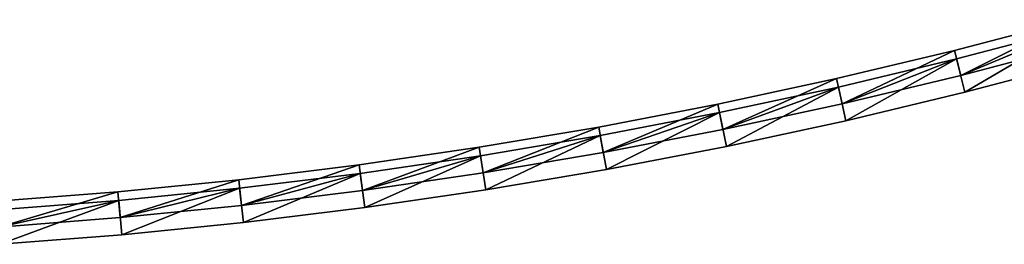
# Model space of a CAD drawing. Header units: millimetres. Extents: x -20 to 891, y -20 to 307.
# Tile 36 of 113: x 37 to 94, y -1 to 12. Entities that reach past the tile are written whole.
import ezdxf

# ---------------------------------------------------------------- set-up
doc = ezdxf.new("R2010")
doc.units = ezdxf.units.MM
doc.header["$LTSCALE"] = 41.718519
for name, color, linetype in [('50', 7, 'CONTINUOUS'), ('51', 7, 'CONTINUOUS'), ('52', 7, 'CONTINUOUS'), ('54', 7, 'CONTINUOUS'), ('56', 7, 'CONTINUOUS'), ('58', 7, 'CONTINUOUS'), ('59', 7, 'CONTINUOUS'), ('60', 7, 'CONTINUOUS'), ('61', 7, 'CONTINUOUS'), ('65', 7, 'CONTINUOUS'), ('67', 7, 'CONTINUOUS'), ('69', 7, 'CONTINUOUS')]:
    doc.layers.add(name, color=color, linetype=linetype)

msp = doc.modelspace()

# ---------------------------------------------------------------- linework, layer by layer
at = {"layer": '50', "linetype": 'Continuous'}
for points in [[(98.375, 12.436, 30.5), (91.939, 9.196, 30.5), (91.574, 10.651, 30.5), (98.375, 12.436, 30.5)], [(98.772, 10.99, 30.5), (91.939, 9.196, 30.5), (98.375, 12.436, 30.5), (98.772, 10.99, 30.5)], [(91.574, 10.651, 30.5), (85.067, 7.554, 30.5), (84.735, 9.017, 30.5), (91.574, 10.651, 30.5)], [(91.939, 9.196, 30.5), (85.067, 7.554, 30.5), (91.574, 10.651, 30.5), (91.939, 9.196, 30.5)], [(84.735, 9.017, 30.5), (78.16, 6.067, 30.5), (77.861, 7.537, 30.5), (84.735, 9.017, 30.5)], [(85.067, 7.554, 30.5), (78.16, 6.067, 30.5), (84.735, 9.017, 30.5), (85.067, 7.554, 30.5)], [(77.861, 7.537, 30.5), (71.222, 4.734, 30.5), (70.955, 6.211, 30.5), (77.861, 7.537, 30.5)], [(78.16, 6.067, 30.5), (71.222, 4.734, 30.5), (77.861, 7.537, 30.5), (78.16, 6.067, 30.5)], [(70.955, 6.211, 30.5), (64.256, 3.557, 30.5), (64.022, 5.039, 30.5), (70.955, 6.211, 30.5)], [(71.222, 4.734, 30.5), (64.256, 3.557, 30.5), (70.955, 6.211, 30.5), (71.222, 4.734, 30.5)], [(64.022, 5.039, 30.5), (57.265, 2.535, 30.5), (57.064, 4.022, 30.5), (64.022, 5.039, 30.5)], [(64.256, 3.557, 30.5), (57.265, 2.535, 30.5), (64.022, 5.039, 30.5), (64.256, 3.557, 30.5)], [(57.064, 4.022, 30.5), (50.253, 1.67, 30.5), (50.086, 3.16, 30.5), (57.064, 4.022, 30.5)], [(57.265, 2.535, 30.5), (50.253, 1.67, 30.5), (57.064, 4.022, 30.5), (57.265, 2.535, 30.5)], [(50.086, 3.16, 30.5), (43.223, 0.961, 30.5), (43.089, 2.455, 30.5), (50.086, 3.16, 30.5)], [(50.253, 1.67, 30.5), (43.223, 0.961, 30.5), (50.086, 3.16, 30.5), (50.253, 1.67, 30.5)], [(43.089, 2.455, 30.5), (36.18, 0.41, 30.5), (36.079, 1.906, 30.5), (43.089, 2.455, 30.5)], [(43.223, 0.961, 30.5), (36.18, 0.41, 30.5), (43.089, 2.455, 30.5), (43.223, 0.961, 30.5)]]:
    msp.add_3dface(points, dxfattribs=at)
at = {"layer": '51', "linetype": 'Continuous'}
for points in [[(91.939, 9.196, 30.5), (98.772, 10.99, 30.5), (91.939, 9.196, 24), (91.939, 9.196, 30.5)], [(91.939, 9.196, 24), (98.772, 10.99, 30.5), (98.772, 10.99, 24), (91.939, 9.196, 24)], [(85.067, 7.554, 30.5), (91.939, 9.196, 30.5), (85.067, 7.554, 24), (85.067, 7.554, 30.5)], [(85.067, 7.554, 24), (91.939, 9.196, 30.5), (91.939, 9.196, 24), (85.067, 7.554, 24)], [(78.16, 6.067, 30.5), (85.067, 7.554, 30.5), (78.16, 6.067, 24), (78.16, 6.067, 30.5)], [(78.16, 6.067, 24), (85.067, 7.554, 30.5), (85.067, 7.554, 24), (78.16, 6.067, 24)], [(71.222, 4.734, 30.5), (78.16, 6.067, 30.5), (71.222, 4.734, 24), (71.222, 4.734, 30.5)], [(71.222, 4.734, 24), (78.16, 6.067, 30.5), (78.16, 6.067, 24), (71.222, 4.734, 24)], [(64.256, 3.557, 30.5), (71.222, 4.734, 30.5), (64.256, 3.557, 24), (64.256, 3.557, 30.5)], [(64.256, 3.557, 24), (71.222, 4.734, 30.5), (71.222, 4.734, 24), (64.256, 3.557, 24)], [(57.265, 2.535, 30.5), (64.256, 3.557, 30.5), (57.265, 2.535, 24), (57.265, 2.535, 30.5)], [(57.265, 2.535, 24), (64.256, 3.557, 30.5), (64.256, 3.557, 24), (57.265, 2.535, 24)], [(50.253, 1.67, 30.5), (57.265, 2.535, 30.5), (50.253, 1.67, 24), (50.253, 1.67, 30.5)], [(50.253, 1.67, 24), (57.265, 2.535, 30.5), (57.265, 2.535, 24), (50.253, 1.67, 24)], [(43.223, 0.961, 30.5), (50.253, 1.67, 30.5), (43.223, 0.961, 24), (43.223, 0.961, 30.5)], [(43.223, 0.961, 24), (50.253, 1.67, 30.5), (50.253, 1.67, 24), (43.223, 0.961, 24)], [(36.18, 0.41, 30.5), (43.223, 0.961, 30.5), (36.18, 0.41, 24), (36.18, 0.41, 30.5)], [(36.18, 0.41, 24), (43.223, 0.961, 30.5), (43.223, 0.961, 24), (36.18, 0.41, 24)]]:
    msp.add_3dface(points, dxfattribs=at)
at = {"layer": '52', "linetype": 'Continuous'}
for points in [[(91.696, 10.166, 24), (91.939, 9.196, 24), (98.508, 11.954, 24), (91.696, 10.166, 24)], [(91.939, 9.196, 24), (98.772, 10.99, 24), (98.508, 11.954, 24), (91.939, 9.196, 24)], [(84.846, 8.53, 24), (85.067, 7.554, 24), (91.696, 10.166, 24), (84.846, 8.53, 24)], [(85.067, 7.554, 24), (91.939, 9.196, 24), (91.696, 10.166, 24), (85.067, 7.554, 24)], [(77.961, 7.047, 24), (78.16, 6.067, 24), (84.846, 8.53, 24), (77.961, 7.047, 24)], [(78.16, 6.067, 24), (85.067, 7.554, 24), (84.846, 8.53, 24), (78.16, 6.067, 24)], [(71.044, 5.718, 24), (71.222, 4.734, 24), (77.961, 7.047, 24), (71.044, 5.718, 24)], [(71.222, 4.734, 24), (78.16, 6.067, 24), (77.961, 7.047, 24), (71.222, 4.734, 24)], [(64.1, 4.545, 24), (64.256, 3.557, 24), (71.044, 5.718, 24), (64.1, 4.545, 24)], [(64.256, 3.557, 24), (71.222, 4.734, 24), (71.044, 5.718, 24), (64.256, 3.557, 24)], [(57.131, 3.526, 24), (57.265, 2.535, 24), (64.1, 4.545, 24), (57.131, 3.526, 24)], [(57.265, 2.535, 24), (64.256, 3.557, 24), (64.1, 4.545, 24), (57.265, 2.535, 24)], [(50.141, 2.664, 24), (50.253, 1.67, 24), (57.131, 3.526, 24), (50.141, 2.664, 24)], [(50.253, 1.67, 24), (57.265, 2.535, 24), (57.131, 3.526, 24), (50.253, 1.67, 24)], [(43.134, 1.957, 24), (43.223, 0.961, 24), (50.141, 2.664, 24), (43.134, 1.957, 24)], [(43.223, 0.961, 24), (50.253, 1.67, 24), (50.141, 2.664, 24), (43.223, 0.961, 24)], [(36.113, 1.407, 24), (36.18, 0.41, 24), (43.134, 1.957, 24), (36.113, 1.407, 24)], [(36.18, 0.41, 24), (43.223, 0.961, 24), (43.134, 1.957, 24), (36.18, 0.41, 24)]]:
    msp.add_3dface(points, dxfattribs=at)
at = {"layer": '54', "linetype": 'Continuous'}
for points in [[(98.508, 11.954, 4), (92.182, 8.226, 4), (91.696, 10.166, 4), (98.508, 11.954, 4)], [(99.037, 10.025, 4), (92.182, 8.226, 4), (98.508, 11.954, 4), (99.037, 10.025, 4)], [(91.696, 10.166, 4), (85.288, 6.579, 4), (84.846, 8.53, 4), (91.696, 10.166, 4)], [(92.182, 8.226, 4), (85.288, 6.579, 4), (91.696, 10.166, 4), (92.182, 8.226, 4)], [(84.846, 8.53, 4), (78.36, 5.087, 4), (77.961, 7.047, 4), (84.846, 8.53, 4)], [(85.288, 6.579, 4), (78.36, 5.087, 4), (84.846, 8.53, 4), (85.288, 6.579, 4)], [(77.961, 7.047, 4), (71.399, 3.75, 4), (71.044, 5.718, 4), (77.961, 7.047, 4)], [(78.36, 5.087, 4), (71.399, 3.75, 4), (77.961, 7.047, 4), (78.36, 5.087, 4)], [(71.044, 5.718, 4), (64.411, 2.569, 4), (64.1, 4.545, 4), (71.044, 5.718, 4)], [(71.399, 3.75, 4), (64.411, 2.569, 4), (71.044, 5.718, 4), (71.399, 3.75, 4)], [(64.1, 4.545, 4), (57.398, 1.544, 4), (57.131, 3.526, 4), (64.1, 4.545, 4)], [(64.411, 2.569, 4), (57.398, 1.544, 4), (64.1, 4.545, 4), (64.411, 2.569, 4)], [(57.131, 3.526, 4), (50.364, 0.676, 4), (50.141, 2.664, 4), (57.131, 3.526, 4)], [(57.398, 1.544, 4), (50.364, 0.676, 4), (57.131, 3.526, 4), (57.398, 1.544, 4)], [(50.141, 2.664, 4), (43.312, -0.035, 4), (43.134, 1.957, 4), (50.141, 2.664, 4)], [(50.364, 0.676, 4), (43.312, -0.035, 4), (50.141, 2.664, 4), (50.364, 0.676, 4)], [(43.134, 1.957, 4), (36.247, -0.588, 4), (36.113, 1.407, 4), (43.134, 1.957, 4)], [(43.312, -0.035, 4), (36.247, -0.588, 4), (43.134, 1.957, 4), (43.312, -0.035, 4)]]:
    msp.add_3dface(points, dxfattribs=at)
at = {"layer": '56', "linetype": 'Continuous'}
for points in [[(98.508, 11.954, 59), (91.696, 10.166, 59), (92.182, 8.226, 59), (98.508, 11.954, 59)], [(99.037, 10.025, 59), (98.508, 11.954, 59), (92.182, 8.226, 59), (99.037, 10.025, 59)], [(91.696, 10.166, 59), (84.846, 8.53, 59), (85.288, 6.579, 59), (91.696, 10.166, 59)], [(92.182, 8.226, 59), (91.696, 10.166, 59), (85.288, 6.579, 59), (92.182, 8.226, 59)], [(84.846, 8.53, 59), (77.961, 7.047, 59), (78.36, 5.087, 59), (84.846, 8.53, 59)], [(85.288, 6.579, 59), (84.846, 8.53, 59), (78.36, 5.087, 59), (85.288, 6.579, 59)], [(77.961, 7.047, 59), (71.044, 5.718, 59), (71.399, 3.75, 59), (77.961, 7.047, 59)], [(78.36, 5.087, 59), (77.961, 7.047, 59), (71.399, 3.75, 59), (78.36, 5.087, 59)], [(71.044, 5.718, 59), (64.1, 4.545, 59), (64.411, 2.569, 59), (71.044, 5.718, 59)], [(71.399, 3.75, 59), (71.044, 5.718, 59), (64.411, 2.569, 59), (71.399, 3.75, 59)], [(64.1, 4.545, 59), (57.131, 3.526, 59), (57.398, 1.544, 59), (64.1, 4.545, 59)], [(64.411, 2.569, 59), (64.1, 4.545, 59), (57.398, 1.544, 59), (64.411, 2.569, 59)], [(57.131, 3.526, 59), (50.141, 2.664, 59), (50.364, 0.676, 59), (57.131, 3.526, 59)], [(57.398, 1.544, 59), (57.131, 3.526, 59), (50.364, 0.676, 59), (57.398, 1.544, 59)], [(50.141, 2.664, 59), (43.134, 1.957, 59), (43.312, -0.035, 59), (50.141, 2.664, 59)], [(50.364, 0.676, 59), (50.141, 2.664, 59), (43.312, -0.035, 59), (50.364, 0.676, 59)], [(43.134, 1.957, 59), (36.113, 1.407, 59), (36.247, -0.588, 59), (43.134, 1.957, 59)], [(43.312, -0.035, 59), (43.134, 1.957, 59), (36.247, -0.588, 59), (43.312, -0.035, 59)]]:
    msp.add_3dface(points, dxfattribs=at)
at = {"layer": '58', "linetype": 'Continuous'}
for points in [[(98.508, 11.954, 39), (91.939, 9.196, 39), (91.696, 10.166, 39), (98.508, 11.954, 39)], [(98.772, 10.99, 39), (91.939, 9.196, 39), (98.508, 11.954, 39), (98.772, 10.99, 39)], [(91.696, 10.166, 39), (85.067, 7.554, 39), (84.846, 8.53, 39), (91.696, 10.166, 39)], [(91.939, 9.196, 39), (85.067, 7.554, 39), (91.696, 10.166, 39), (91.939, 9.196, 39)], [(84.846, 8.53, 39), (78.16, 6.067, 39), (77.961, 7.047, 39), (84.846, 8.53, 39)], [(85.067, 7.554, 39), (78.16, 6.067, 39), (84.846, 8.53, 39), (85.067, 7.554, 39)], [(77.961, 7.047, 39), (71.222, 4.734, 39), (71.044, 5.718, 39), (77.961, 7.047, 39)], [(78.16, 6.067, 39), (71.222, 4.734, 39), (77.961, 7.047, 39), (78.16, 6.067, 39)], [(71.044, 5.718, 39), (64.256, 3.557, 39), (64.1, 4.545, 39), (71.044, 5.718, 39)], [(71.222, 4.734, 39), (64.256, 3.557, 39), (71.044, 5.718, 39), (71.222, 4.734, 39)], [(64.1, 4.545, 39), (57.265, 2.535, 39), (57.131, 3.526, 39), (64.1, 4.545, 39)], [(64.256, 3.557, 39), (57.265, 2.535, 39), (64.1, 4.545, 39), (64.256, 3.557, 39)], [(57.131, 3.526, 39), (50.253, 1.67, 39), (50.141, 2.664, 39), (57.131, 3.526, 39)], [(57.265, 2.535, 39), (50.253, 1.67, 39), (57.131, 3.526, 39), (57.265, 2.535, 39)], [(50.141, 2.664, 39), (43.223, 0.961, 39), (43.134, 1.957, 39), (50.141, 2.664, 39)], [(50.253, 1.67, 39), (43.223, 0.961, 39), (50.141, 2.664, 39), (50.253, 1.67, 39)], [(43.134, 1.957, 39), (36.18, 0.41, 39), (36.113, 1.407, 39), (43.134, 1.957, 39)], [(43.223, 0.961, 39), (36.18, 0.41, 39), (43.134, 1.957, 39), (43.223, 0.961, 39)]]:
    msp.add_3dface(points, dxfattribs=at)
at = {"layer": '59', "linetype": 'Continuous'}
for points in [[(91.939, 9.196, 39), (98.772, 10.99, 39), (91.939, 9.196, 32.5), (91.939, 9.196, 39)], [(91.939, 9.196, 32.5), (98.772, 10.99, 39), (98.772, 10.99, 32.5), (91.939, 9.196, 32.5)], [(85.067, 7.554, 39), (91.939, 9.196, 39), (85.067, 7.554, 32.5), (85.067, 7.554, 39)], [(85.067, 7.554, 32.5), (91.939, 9.196, 39), (91.939, 9.196, 32.5), (85.067, 7.554, 32.5)], [(78.16, 6.067, 39), (85.067, 7.554, 39), (78.16, 6.067, 32.5), (78.16, 6.067, 39)], [(78.16, 6.067, 32.5), (85.067, 7.554, 39), (85.067, 7.554, 32.5), (78.16, 6.067, 32.5)], [(71.222, 4.734, 39), (78.16, 6.067, 39), (71.222, 4.734, 32.5), (71.222, 4.734, 39)], [(71.222, 4.734, 32.5), (78.16, 6.067, 39), (78.16, 6.067, 32.5), (71.222, 4.734, 32.5)], [(64.256, 3.557, 39), (71.222, 4.734, 39), (64.256, 3.557, 32.5), (64.256, 3.557, 39)], [(64.256, 3.557, 32.5), (71.222, 4.734, 39), (71.222, 4.734, 32.5), (64.256, 3.557, 32.5)], [(57.265, 2.535, 39), (64.256, 3.557, 39), (57.265, 2.535, 32.5), (57.265, 2.535, 39)], [(57.265, 2.535, 32.5), (64.256, 3.557, 39), (64.256, 3.557, 32.5), (57.265, 2.535, 32.5)], [(50.253, 1.67, 39), (57.265, 2.535, 39), (50.253, 1.67, 32.5), (50.253, 1.67, 39)], [(50.253, 1.67, 32.5), (57.265, 2.535, 39), (57.265, 2.535, 32.5), (50.253, 1.67, 32.5)], [(43.223, 0.961, 39), (50.253, 1.67, 39), (43.223, 0.961, 32.5), (43.223, 0.961, 39)], [(43.223, 0.961, 32.5), (50.253, 1.67, 39), (50.253, 1.67, 32.5), (43.223, 0.961, 32.5)], [(36.18, 0.41, 39), (43.223, 0.961, 39), (36.18, 0.41, 32.5), (36.18, 0.41, 39)], [(36.18, 0.41, 32.5), (43.223, 0.961, 39), (43.223, 0.961, 32.5), (36.18, 0.41, 32.5)]]:
    msp.add_3dface(points, dxfattribs=at)
at = {"layer": '60', "linetype": 'Continuous'}
for points in [[(91.574, 10.651, 32.5), (91.939, 9.196, 32.5), (98.375, 12.436, 32.5), (91.574, 10.651, 32.5)], [(91.939, 9.196, 32.5), (98.772, 10.99, 32.5), (98.375, 12.436, 32.5), (91.939, 9.196, 32.5)], [(84.735, 9.017, 32.5), (85.067, 7.554, 32.5), (91.574, 10.651, 32.5), (84.735, 9.017, 32.5)], [(85.067, 7.554, 32.5), (91.939, 9.196, 32.5), (91.574, 10.651, 32.5), (85.067, 7.554, 32.5)], [(77.861, 7.537, 32.5), (78.16, 6.067, 32.5), (84.735, 9.017, 32.5), (77.861, 7.537, 32.5)], [(78.16, 6.067, 32.5), (85.067, 7.554, 32.5), (84.735, 9.017, 32.5), (78.16, 6.067, 32.5)], [(70.955, 6.211, 32.5), (71.222, 4.734, 32.5), (77.861, 7.537, 32.5), (70.955, 6.211, 32.5)], [(71.222, 4.734, 32.5), (78.16, 6.067, 32.5), (77.861, 7.537, 32.5), (71.222, 4.734, 32.5)], [(64.022, 5.039, 32.5), (64.256, 3.557, 32.5), (70.955, 6.211, 32.5), (64.022, 5.039, 32.5)], [(64.256, 3.557, 32.5), (71.222, 4.734, 32.5), (70.955, 6.211, 32.5), (64.256, 3.557, 32.5)], [(57.064, 4.022, 32.5), (57.265, 2.535, 32.5), (64.022, 5.039, 32.5), (57.064, 4.022, 32.5)], [(57.265, 2.535, 32.5), (64.256, 3.557, 32.5), (64.022, 5.039, 32.5), (57.265, 2.535, 32.5)], [(50.086, 3.16, 32.5), (50.253, 1.67, 32.5), (57.064, 4.022, 32.5), (50.086, 3.16, 32.5)], [(50.253, 1.67, 32.5), (57.265, 2.535, 32.5), (57.064, 4.022, 32.5), (50.253, 1.67, 32.5)], [(43.089, 2.455, 32.5), (43.223, 0.961, 32.5), (50.086, 3.16, 32.5), (43.089, 2.455, 32.5)], [(43.223, 0.961, 32.5), (50.253, 1.67, 32.5), (50.086, 3.16, 32.5), (43.223, 0.961, 32.5)], [(36.079, 1.906, 32.5), (36.18, 0.41, 32.5), (43.089, 2.455, 32.5), (36.079, 1.906, 32.5)], [(36.18, 0.41, 32.5), (43.223, 0.961, 32.5), (43.089, 2.455, 32.5), (36.18, 0.41, 32.5)]]:
    msp.add_3dface(points, dxfattribs=at)
at = {"layer": '61', "linetype": 'Continuous'}
for points in [[(98.375, 12.436, 30.5), (91.574, 10.651, 30.5), (98.375, 12.436, 32.5), (98.375, 12.436, 30.5)], [(91.574, 10.651, 30.5), (91.574, 10.651, 32.5), (98.375, 12.436, 32.5), (91.574, 10.651, 30.5)], [(91.574, 10.651, 30.5), (84.735, 9.017, 30.5), (91.574, 10.651, 32.5), (91.574, 10.651, 30.5)], [(84.735, 9.017, 30.5), (84.735, 9.017, 32.5), (91.574, 10.651, 32.5), (84.735, 9.017, 30.5)], [(84.735, 9.017, 30.5), (77.861, 7.537, 30.5), (84.735, 9.017, 32.5), (84.735, 9.017, 30.5)], [(77.861, 7.537, 30.5), (77.861, 7.537, 32.5), (84.735, 9.017, 32.5), (77.861, 7.537, 30.5)], [(77.861, 7.537, 30.5), (70.955, 6.211, 30.5), (77.861, 7.537, 32.5), (77.861, 7.537, 30.5)], [(70.955, 6.211, 30.5), (70.955, 6.211, 32.5), (77.861, 7.537, 32.5), (70.955, 6.211, 30.5)], [(70.955, 6.211, 30.5), (64.022, 5.039, 30.5), (70.955, 6.211, 32.5), (70.955, 6.211, 30.5)], [(64.022, 5.039, 30.5), (64.022, 5.039, 32.5), (70.955, 6.211, 32.5), (64.022, 5.039, 30.5)], [(64.022, 5.039, 30.5), (57.064, 4.022, 30.5), (64.022, 5.039, 32.5), (64.022, 5.039, 30.5)], [(57.064, 4.022, 30.5), (57.064, 4.022, 32.5), (64.022, 5.039, 32.5), (57.064, 4.022, 30.5)], [(57.064, 4.022, 30.5), (50.086, 3.16, 30.5), (57.064, 4.022, 32.5), (57.064, 4.022, 30.5)], [(50.086, 3.16, 30.5), (50.086, 3.16, 32.5), (57.064, 4.022, 32.5), (50.086, 3.16, 30.5)], [(50.086, 3.16, 30.5), (43.089, 2.455, 30.5), (50.086, 3.16, 32.5), (50.086, 3.16, 30.5)], [(43.089, 2.455, 30.5), (43.089, 2.455, 32.5), (50.086, 3.16, 32.5), (43.089, 2.455, 30.5)], [(43.089, 2.455, 30.5), (36.079, 1.906, 30.5), (43.089, 2.455, 32.5), (43.089, 2.455, 30.5)], [(36.079, 1.906, 30.5), (36.079, 1.906, 32.5), (43.089, 2.455, 32.5), (36.079, 1.906, 30.5)]]:
    msp.add_3dface(points, dxfattribs=at)
at = {"layer": '65', "linetype": 'Continuous'}
for points in [[(91.696, 10.166, 59), (98.508, 11.954, 59), (91.696, 10.166, 39), (91.696, 10.166, 59)], [(98.508, 11.954, 59), (98.508, 11.954, 39), (91.696, 10.166, 39), (98.508, 11.954, 59)], [(84.846, 8.53, 59), (91.696, 10.166, 59), (84.846, 8.53, 39), (84.846, 8.53, 59)], [(91.696, 10.166, 59), (91.696, 10.166, 39), (84.846, 8.53, 39), (91.696, 10.166, 59)], [(77.961, 7.047, 59), (84.846, 8.53, 59), (77.961, 7.047, 39), (77.961, 7.047, 59)], [(84.846, 8.53, 59), (84.846, 8.53, 39), (77.961, 7.047, 39), (84.846, 8.53, 59)], [(71.044, 5.718, 59), (77.961, 7.047, 59), (71.044, 5.718, 39), (71.044, 5.718, 59)], [(77.961, 7.047, 59), (77.961, 7.047, 39), (71.044, 5.718, 39), (77.961, 7.047, 59)], [(64.1, 4.545, 59), (71.044, 5.718, 59), (64.1, 4.545, 39), (64.1, 4.545, 59)], [(71.044, 5.718, 59), (71.044, 5.718, 39), (64.1, 4.545, 39), (71.044, 5.718, 59)], [(57.131, 3.526, 59), (64.1, 4.545, 59), (57.131, 3.526, 39), (57.131, 3.526, 59)], [(64.1, 4.545, 59), (64.1, 4.545, 39), (57.131, 3.526, 39), (64.1, 4.545, 59)], [(50.141, 2.664, 59), (57.131, 3.526, 59), (50.141, 2.664, 39), (50.141, 2.664, 59)], [(57.131, 3.526, 59), (57.131, 3.526, 39), (50.141, 2.664, 39), (57.131, 3.526, 59)], [(43.134, 1.957, 59), (50.141, 2.664, 59), (43.134, 1.957, 39), (43.134, 1.957, 59)], [(50.141, 2.664, 59), (50.141, 2.664, 39), (43.134, 1.957, 39), (50.141, 2.664, 59)], [(36.113, 1.407, 59), (43.134, 1.957, 59), (36.113, 1.407, 39), (36.113, 1.407, 59)], [(43.134, 1.957, 59), (43.134, 1.957, 39), (36.113, 1.407, 39), (43.134, 1.957, 59)]]:
    msp.add_3dface(points, dxfattribs=at)
at = {"layer": '67', "linetype": 'Continuous'}
for points in [[(92.182, 8.226, 4), (99.037, 10.025, 4), (92.182, 8.226, 59), (92.182, 8.226, 4)], [(99.037, 10.025, 4), (99.037, 10.025, 59), (92.182, 8.226, 59), (99.037, 10.025, 4)], [(85.288, 6.579, 4), (92.182, 8.226, 4), (85.288, 6.579, 59), (85.288, 6.579, 4)], [(92.182, 8.226, 4), (92.182, 8.226, 59), (85.288, 6.579, 59), (92.182, 8.226, 4)], [(78.36, 5.087, 4), (85.288, 6.579, 4), (78.36, 5.087, 59), (78.36, 5.087, 4)], [(85.288, 6.579, 4), (85.288, 6.579, 59), (78.36, 5.087, 59), (85.288, 6.579, 4)], [(71.399, 3.75, 4), (78.36, 5.087, 4), (71.399, 3.75, 59), (71.399, 3.75, 4)], [(78.36, 5.087, 4), (78.36, 5.087, 59), (71.399, 3.75, 59), (78.36, 5.087, 4)], [(64.411, 2.569, 4), (71.399, 3.75, 4), (64.411, 2.569, 59), (64.411, 2.569, 4)], [(71.399, 3.75, 4), (71.399, 3.75, 59), (64.411, 2.569, 59), (71.399, 3.75, 4)], [(57.398, 1.544, 4), (64.411, 2.569, 4), (57.398, 1.544, 59), (57.398, 1.544, 4)], [(64.411, 2.569, 4), (64.411, 2.569, 59), (57.398, 1.544, 59), (64.411, 2.569, 4)], [(50.364, 0.676, 4), (57.398, 1.544, 4), (50.364, 0.676, 59), (50.364, 0.676, 4)], [(57.398, 1.544, 4), (57.398, 1.544, 59), (50.364, 0.676, 59), (57.398, 1.544, 4)], [(43.312, -0.035, 4), (50.364, 0.676, 4), (43.312, -0.035, 59), (43.312, -0.035, 4)], [(50.364, 0.676, 4), (50.364, 0.676, 59), (43.312, -0.035, 59), (50.364, 0.676, 4)], [(36.247, -0.588, 4), (43.312, -0.035, 4), (36.247, -0.588, 59), (36.247, -0.588, 4)], [(43.312, -0.035, 4), (43.312, -0.035, 59), (36.247, -0.588, 59), (43.312, -0.035, 4)]]:
    msp.add_3dface(points, dxfattribs=at)
at = {"layer": '69', "linetype": 'Continuous'}
for points in [[(91.696, 10.166, 24), (98.508, 11.954, 24), (91.696, 10.166, 4), (91.696, 10.166, 24)], [(98.508, 11.954, 24), (98.508, 11.954, 4), (91.696, 10.166, 4), (98.508, 11.954, 24)], [(84.846, 8.53, 24), (91.696, 10.166, 24), (84.846, 8.53, 4), (84.846, 8.53, 24)], [(91.696, 10.166, 24), (91.696, 10.166, 4), (84.846, 8.53, 4), (91.696, 10.166, 24)], [(77.961, 7.047, 24), (84.846, 8.53, 24), (77.961, 7.047, 4), (77.961, 7.047, 24)], [(84.846, 8.53, 24), (84.846, 8.53, 4), (77.961, 7.047, 4), (84.846, 8.53, 24)], [(71.044, 5.718, 24), (77.961, 7.047, 24), (71.044, 5.718, 4), (71.044, 5.718, 24)], [(77.961, 7.047, 24), (77.961, 7.047, 4), (71.044, 5.718, 4), (77.961, 7.047, 24)], [(64.1, 4.545, 24), (71.044, 5.718, 24), (64.1, 4.545, 4), (64.1, 4.545, 24)], [(71.044, 5.718, 24), (71.044, 5.718, 4), (64.1, 4.545, 4), (71.044, 5.718, 24)], [(57.131, 3.526, 24), (64.1, 4.545, 24), (57.131, 3.526, 4), (57.131, 3.526, 24)], [(64.1, 4.545, 24), (64.1, 4.545, 4), (57.131, 3.526, 4), (64.1, 4.545, 24)], [(50.141, 2.664, 24), (57.131, 3.526, 24), (50.141, 2.664, 4), (50.141, 2.664, 24)], [(57.131, 3.526, 24), (57.131, 3.526, 4), (50.141, 2.664, 4), (57.131, 3.526, 24)], [(43.134, 1.957, 24), (50.141, 2.664, 24), (43.134, 1.957, 4), (43.134, 1.957, 24)], [(50.141, 2.664, 24), (50.141, 2.664, 4), (43.134, 1.957, 4), (50.141, 2.664, 24)], [(36.113, 1.407, 24), (43.134, 1.957, 24), (36.113, 1.407, 4), (36.113, 1.407, 24)], [(43.134, 1.957, 24), (43.134, 1.957, 4), (36.113, 1.407, 4), (43.134, 1.957, 24)]]:
    msp.add_3dface(points, dxfattribs=at)

doc.saveas('drawing.dxf')
